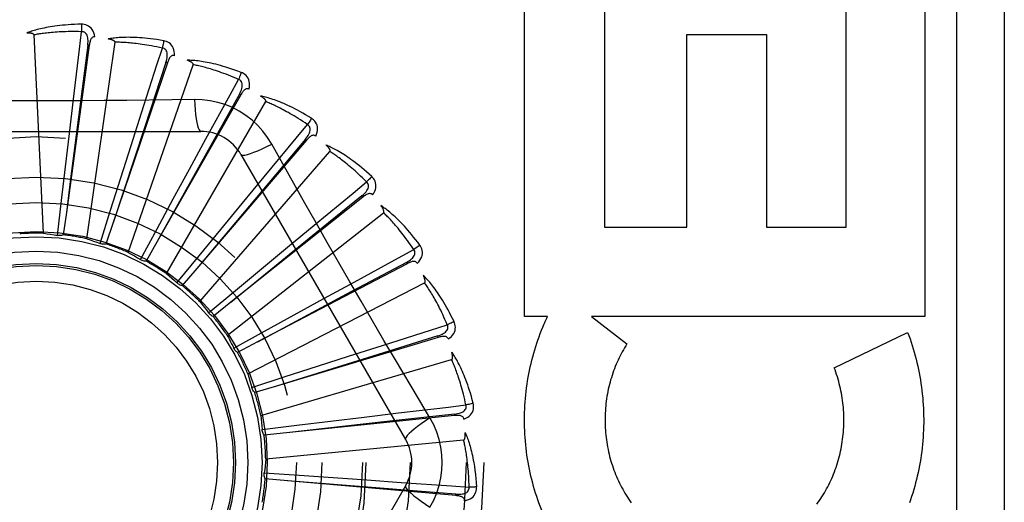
# Model space of a CAD drawing. Header units: inches. Extents: x 0 to 179, y 0 to 116.
# Tile 66 of 234: x 35.602 to 36.221, y 57.35 to 57.654. Entities that reach past the tile are written whole.
import ezdxf

# ---------------------------------------------------------------- set-up
doc = ezdxf.new("R2010")
doc.units = ezdxf.units.IN
doc.header["$LTSCALE"] = 9.842105
doc.header["$MEASUREMENT"] = 0
doc.linetypes.add('HIDDEN', pattern=[0.2, 0.1, -0.1])
doc.layers.add('LEFTHAND_DOOR_ASSEMBLY', color=7, linetype='CONTINUOUS')
doc.layers.add('SUBPANEL', color=7, linetype='CONTINUOUS')

msp = doc.modelspace()

# ---------------------------------------------------------------- linework, layer by layer
at = {"layer": 'LEFTHAND_DOOR_ASSEMBLY', "color": 8, "linetype": 'HIDDEN'}
for p, q in [((36.19071, 57.75035), (36.19071, 57.00035)), ((36.22071, 57.75035), (36.22071, 57.00035)), ((35.91919, 57.46729), (35.91919, 57.67314)), ((35.96934, 57.67314), (35.96934, 57.52336)), ((36.12121, 57.52336), (36.12121, 57.67314)), ((36.17084, 57.67314), (36.17084, 57.46729)), ((35.61678, 57.51953), (35.61083, 57.64435)), ((36.02109, 57.52336), (36.02109, 57.64468)), ((36.02109, 57.64468), (36.07125, 57.64468)), ((36.07125, 57.64468), (36.07125, 57.52336)), ((35.64556, 57.63783), (35.63119, 57.53271)), ((35.64461, 57.63796), (35.63385, 57.55376)), ((35.64398, 57.51605), (35.66177, 57.63975)), ((35.64556, 57.63783), (35.64461, 57.63796)), ((35.69463, 57.62677), (35.66063, 57.52628)), ((35.67004, 57.5075), (35.71091, 57.62559)), ((35.69372, 57.62708), (35.6804, 57.58658)), ((35.69463, 57.62677), (35.69372, 57.62708)), ((35.74073, 57.60663), (35.68832, 57.51439)), ((35.73989, 57.6071), (35.71914, 57.56986)), ((35.74073, 57.60663), (35.73989, 57.6071)), ((35.63303, 57.58237), (35.63559, 57.60397)), ((35.694, 57.49416), (35.75649, 57.60239)), ((35.71166, 57.6037), (35.6975, 57.60349)), ((35.67183, 57.57469), (35.67843, 57.59541)), ((35.50876, 57.58368), (35.71565, 57.58368)), ((35.63056, 57.56131), (35.63303, 57.58237)), ((35.6804, 57.58658), (35.66061, 57.52622)), ((35.70848, 57.5598), (35.71889, 57.5789)), ((35.78217, 57.57813), (35.71325, 57.49747)), ((35.78144, 57.57875), (35.75402, 57.54611)), ((35.78217, 57.57813), (35.78144, 57.57875)), ((35.66542, 57.55448), (35.67183, 57.57469)), ((35.71914, 57.56986), (35.68829, 57.51434)), ((35.71501, 57.47654), (35.79685, 57.57098)), ((35.74091, 57.5691), (35.84435, 57.38993)), ((35.6281, 57.54016), (35.63056, 57.56131)), ((35.69836, 57.54117), (35.70848, 57.5598)), ((35.63385, 57.55376), (35.63118, 57.53266)), ((35.659, 57.53417), (35.66542, 57.55448)), ((35.74165, 57.53825), (35.75548, 57.55503)), ((35.75402, 57.54611), (35.71322, 57.49743)), ((35.62558, 57.51821), (35.6281, 57.54016)), ((35.68821, 57.52245), (35.69836, 57.54117)), ((35.72818, 57.52187), (35.74165, 57.53825)), ((35.81748, 57.5423), (35.73454, 57.47614)), ((35.81688, 57.54305), (35.78377, 57.51618)), ((35.81748, 57.5423), (35.81688, 57.54305)), ((35.63119, 57.53271), (35.62924, 57.51859)), ((35.65237, 57.5131), (35.659, 57.53417)), ((35.7323, 57.45525), (35.83054, 57.5325)), ((35.66063, 57.52628), (35.65604, 57.51278)), ((35.67772, 57.50301), (35.68821, 57.52245)), ((35.71468, 57.5054), (35.72818, 57.52187)), ((35.77014, 57.51081), (35.7869, 57.52467)), ((35.96934, 57.52336), (36.02109, 57.52336)), ((36.07125, 57.52336), (36.12121, 57.52336)), ((35.68832, 57.51439), (35.68125, 57.502)), ((35.78377, 57.51618), (35.7345, 57.4761)), ((35.75382, 57.49727), (35.77014, 57.51081)), ((35.70069, 57.4883), (35.71468, 57.5054)), ((35.84492, 57.50128), (35.80733, 57.48117)), ((35.84537, 57.50043), (35.84492, 57.50128)), ((35.71325, 57.49747), (35.70398, 57.48664)), ((35.73744, 57.48366), (35.75382, 57.49727)), ((35.84537, 57.50043), (35.7514, 57.45117)), ((35.74526, 57.43108), (35.85633, 57.48834)), ((35.79292, 57.47847), (35.812, 57.48891)), ((35.72047, 57.46951), (35.73744, 57.48366)), ((35.73454, 57.47614), (35.72338, 57.46726)), ((35.80733, 57.48117), (35.75135, 57.45114)), ((35.77433, 57.46827), (35.79292, 57.47847)), ((35.75568, 57.458), (35.77433, 57.46827)), ((35.93365, 57.46729), (35.91919, 57.46729)), ((35.96129, 57.46729), (35.98347, 57.45004)), ((36.17084, 57.46729), (35.96129, 57.46729)), ((35.73634, 57.44732), (35.75568, 57.458)), ((35.86482, 57.45405), (35.76324, 57.42345)), ((35.86455, 57.45496), (35.82383, 57.44233)), ((35.86482, 57.45405), (35.86455, 57.45496)), ((36.1138, 57.43499), (36.15993, 57.45721)), ((35.73646, 57.44708), (35.73634, 57.44732)), ((35.7514, 57.45117), (35.73877, 57.44456)), ((35.80917, 57.44241), (35.82988, 57.44905)), ((35.7534, 57.40489), (35.87331, 57.4401)), ((35.82383, 57.44233), (35.76318, 57.42344)), ((35.78899, 57.43591), (35.80917, 57.44241)), ((35.76873, 57.42936), (35.78899, 57.43591)), ((35.74771, 57.42253), (35.76873, 57.42936)), ((35.76324, 57.42345), (35.74958, 57.41936)), ((35.8597, 57.40339), (35.85243, 57.41556)), ((35.87515, 57.40482), (35.76961, 57.394)), ((35.79725, 57.40136), (35.8183, 57.40392)), ((35.8183, 57.40392), (35.8399, 57.40652)), ((35.87505, 57.40577), (35.83268, 57.40107)), ((35.87515, 57.40482), (35.87505, 57.40577)), ((35.7542, 57.39603), (35.77612, 57.39876)), ((35.83268, 57.40107), (35.76956, 57.39399)), ((35.77612, 57.39876), (35.79725, 57.40136)), ((35.76961, 57.394), (35.75543, 57.39257)), ((35.75644, 57.37764), (35.88084, 57.38952)), ((35.75554, 57.36879), (35.77759, 57.36731)), ((35.7703, 57.36387), (35.7561, 57.36515)), ((35.77759, 57.36731), (35.79883, 57.36587)), ((35.79883, 57.36587), (35.81998, 57.3644)), ((35.84435, 57.36076), (35.74091, 57.1816)), ((35.87598, 57.35452), (35.7703, 57.36387)), ((35.81998, 57.3644), (35.84168, 57.36287)), ((35.87598, 57.35452), (35.87606, 57.35548))]:
    msp.add_line(p, q, dxfattribs=at)
for points in [[(35.64065, 57.65106), (35.63842, 57.65102), (35.63629, 57.65094), (35.63425, 57.65084), (35.63231, 57.65072), (35.63046, 57.65058), (35.62869, 57.65042), (35.627, 57.65024), (35.62539, 57.65005), (35.62385, 57.64985), (35.62238, 57.64964), (35.62098, 57.64941), (35.61964, 57.64918), (35.61836, 57.64894), (35.61713, 57.6487), (35.61597, 57.64846), (35.61485, 57.64821), (35.61379, 57.64795), (35.61278, 57.64769), (35.61181, 57.64743), (35.6109, 57.64717), (35.61002, 57.6469), (35.60919, 57.64663), (35.6084, 57.64636), (35.60764, 57.64609), (35.60692, 57.64582), (35.60624, 57.64555)], [(35.64065, 57.65106), (35.64069, 57.65044), (35.64071, 57.64973), (35.64073, 57.64895), (35.64073, 57.64813), (35.64073, 57.64726), (35.64071, 57.64639)], [(35.64904, 57.6431), (35.6488, 57.64443), (35.64845, 57.64565), (35.64799, 57.64675), (35.64743, 57.64772), (35.64677, 57.64857), (35.64601, 57.64929), (35.64516, 57.64989), (35.64426, 57.65035), (35.64333, 57.65069), (35.6424, 57.65091), (35.64151, 57.65104), (35.64065, 57.65106)], [(35.61083, 57.64435), (35.61079, 57.64452), (35.61072, 57.64467), (35.6106, 57.6448), (35.61045, 57.64491), (35.61027, 57.64501), (35.61009, 57.6451), (35.60988, 57.64517), (35.60967, 57.64524), (35.60944, 57.6453), (35.6092, 57.64535), (35.60896, 57.6454), (35.6087, 57.64544), (35.60843, 57.64547), (35.60816, 57.6455), (35.60787, 57.64552), (35.60757, 57.64554), (35.60726, 57.64555), (35.60694, 57.64556), (35.60663, 57.64556), (35.60634, 57.64556)], [(35.64071, 57.64639), (35.63886, 57.64643), (35.63708, 57.64645), (35.63538, 57.64646), (35.63375, 57.64645), (35.63219, 57.64642), (35.63069, 57.64639), (35.62926, 57.64634), (35.62788, 57.64628), (35.62657, 57.64621), (35.6253, 57.64613), (35.62409, 57.64605), (35.62293, 57.64596), (35.62181, 57.64586), (35.62074, 57.64576), (35.61971, 57.64566), (35.61873, 57.64555), (35.61778, 57.64544), (35.61688, 57.64533), (35.61601, 57.64521), (35.61517, 57.64509), (35.61437, 57.64497), (35.6136, 57.64485), (35.61287, 57.64473), (35.61216, 57.6446), (35.61148, 57.64448), (35.61083, 57.64435)], [(35.63559, 57.60397), (35.63938, 57.63542), (35.64071, 57.64639)], [(35.64461, 57.63796), (35.64472, 57.63899), (35.64478, 57.63997), (35.64478, 57.64091), (35.64472, 57.64179), (35.64459, 57.64262), (35.64441, 57.64339), (35.64415, 57.6441), (35.64383, 57.64473), (35.64344, 57.64526), (35.64297, 57.6457), (35.64245, 57.64603), (35.64188, 57.64626), (35.64129, 57.64638), (35.6407, 57.64639)], [(35.64904, 57.6431), (35.64858, 57.64311), (35.64815, 57.64305), (35.64776, 57.64289), (35.64741, 57.64266), (35.6471, 57.64237), (35.64682, 57.64203), (35.64658, 57.64162), (35.64637, 57.64118), (35.64619, 57.64069), (35.64603, 57.64017), (35.64589, 57.63962), (35.64576, 57.63904), (35.64565, 57.63845), (35.64556, 57.63783)], [(35.69232, 57.6407), (35.69012, 57.64107), (35.68801, 57.6414), (35.68599, 57.64169), (35.68406, 57.64194), (35.68222, 57.64215), (35.68045, 57.64233), (35.67876, 57.64248), (35.67714, 57.64259), (35.67559, 57.64269), (35.6741, 57.64275), (35.67268, 57.6428), (35.67133, 57.64283), (35.67002, 57.64284), (35.66878, 57.64283), (35.66759, 57.64281), (35.66644, 57.64278), (35.66535, 57.64273), (35.66431, 57.64266), (35.66331, 57.64259), (35.66236, 57.6425), (35.66145, 57.6424), (35.66058, 57.6423), (35.65976, 57.64218), (35.65896, 57.64206), (35.65821, 57.64193), (35.65748, 57.6418)], [(35.66177, 57.63975), (35.66176, 57.63992), (35.66171, 57.64009), (35.66162, 57.64024), (35.66149, 57.64038), (35.66134, 57.64051), (35.66117, 57.64063), (35.66099, 57.64074), (35.66079, 57.64084), (35.66058, 57.64094), (35.66036, 57.64104), (35.66012, 57.64113), (35.65988, 57.64122), (35.65962, 57.6413), (35.65935, 57.64138), (35.65908, 57.64146), (35.65879, 57.64153), (35.65849, 57.6416), (35.65817, 57.64167), (35.65784, 57.64174), (35.6575, 57.6418)], [(35.69149, 57.6361), (35.68968, 57.63649), (35.68794, 57.63685), (35.68627, 57.63717), (35.68467, 57.63747), (35.68313, 57.63774), (35.68166, 57.63799), (35.68024, 57.63821), (35.67888, 57.63842), (35.67757, 57.6386), (35.67631, 57.63876), (35.6751, 57.63891), (35.67395, 57.63904), (35.67283, 57.63916), (35.67176, 57.63926), (35.67074, 57.63935), (35.66975, 57.63943), (35.6688, 57.6395), (35.66789, 57.63956), (35.66701, 57.63961), (35.66617, 57.63966), (35.66536, 57.63969), (35.66458, 57.63972), (35.66384, 57.63973), (35.66312, 57.63975), (35.66243, 57.63975), (35.66177, 57.63975)], [(35.69232, 57.6407), (35.69223, 57.64008), (35.69213, 57.63938), (35.692, 57.63863), (35.69185, 57.63781), (35.69167, 57.63696), (35.69149, 57.6361)], [(35.69904, 57.63129), (35.69906, 57.63264), (35.69895, 57.6339), (35.69871, 57.63507), (35.69834, 57.63613), (35.69785, 57.63709), (35.69724, 57.63795), (35.69652, 57.63869), (35.69573, 57.63932), (35.69487, 57.63982), (35.694, 57.64022), (35.69315, 57.64051), (35.69232, 57.6407)], [(35.67843, 57.59541), (35.68811, 57.62558), (35.69149, 57.6361)], [(35.69372, 57.62708), (35.69403, 57.62807), (35.69427, 57.62903), (35.69444, 57.62994), (35.69455, 57.63082), (35.69459, 57.63166), (35.69455, 57.63245), (35.69444, 57.63319), (35.69424, 57.63387), (35.69396, 57.63447), (35.69358, 57.63499), (35.69313, 57.63542), (35.69261, 57.63574), (35.69206, 57.63597), (35.69149, 57.6361)], [(35.69905, 57.63129), (35.6986, 57.63139), (35.69817, 57.63141), (35.69775, 57.63133), (35.69736, 57.63117), (35.697, 57.63095), (35.69667, 57.63066), (35.69635, 57.63031), (35.69606, 57.62991), (35.69579, 57.62946), (35.69553, 57.62898), (35.69529, 57.62847), (35.69506, 57.62793), (35.69484, 57.62736), (35.69463, 57.62677)], [(35.74109, 57.62074), (35.739, 57.62153), (35.73699, 57.62225), (35.73507, 57.62291), (35.73322, 57.62352), (35.73145, 57.62408), (35.72974, 57.62459), (35.72811, 57.62505), (35.72654, 57.62548), (35.72504, 57.62586), (35.72359, 57.62621), (35.72221, 57.62652), (35.72088, 57.6268), (35.7196, 57.62706), (35.71838, 57.62729), (35.7172, 57.6275), (35.71608, 57.62768), (35.71499, 57.62784), (35.71396, 57.62797), (35.71297, 57.62809), (35.71201, 57.62818), (35.7111, 57.62826), (35.71023, 57.62832), (35.7094, 57.62836), (35.7086, 57.62839), (35.70783, 57.62841), (35.70709, 57.62841)], [(35.71091, 57.62559), (35.71094, 57.62576), (35.71092, 57.62593), (35.71086, 57.6261), (35.71076, 57.62626), (35.71064, 57.62641), (35.71049, 57.62656), (35.71033, 57.62671), (35.71016, 57.62685), (35.70997, 57.62699), (35.70977, 57.62713), (35.70956, 57.62726), (35.70933, 57.62739), (35.7091, 57.62752), (35.70885, 57.62765), (35.70859, 57.62778), (35.70832, 57.62791), (35.70804, 57.62804), (35.70774, 57.62816), (35.70746, 57.62827), (35.70718, 57.62838)], [(35.7394, 57.61638), (35.7377, 57.61711), (35.73606, 57.61779), (35.73449, 57.61843), (35.73297, 57.61902), (35.73151, 57.61958), (35.73011, 57.6201), (35.72876, 57.62059), (35.72746, 57.62104), (35.72621, 57.62147), (35.725, 57.62187), (35.72385, 57.62224), (35.72273, 57.62259), (35.72166, 57.62292), (35.72063, 57.62322), (35.71964, 57.6235), (35.71869, 57.62377), (35.71777, 57.62402), (35.71688, 57.62425), (35.71603, 57.62447), (35.71521, 57.62467), (35.71443, 57.62485), (35.71367, 57.62503), (35.71294, 57.62519), (35.71224, 57.62533), (35.71156, 57.62547), (35.71091, 57.62559)], [(35.74109, 57.62074), (35.74089, 57.62015), (35.74065, 57.61949), (35.74038, 57.61877), (35.74008, 57.618), (35.73975, 57.6172), (35.7394, 57.61638)], [(35.74591, 57.61023), (35.74619, 57.61156), (35.74632, 57.61281), (35.7463, 57.61401), (35.74614, 57.61512), (35.74584, 57.61616), (35.7454, 57.61711), (35.74484, 57.61797), (35.74417, 57.61874), (35.74343, 57.6194), (35.74265, 57.61995), (35.74187, 57.6204), (35.74109, 57.62074)], [(35.71889, 57.5789), (35.73409, 57.60669), (35.7394, 57.61638)], [(35.73989, 57.6071), (35.74038, 57.60802), (35.74079, 57.60891), (35.74114, 57.60978), (35.74141, 57.61062), (35.74161, 57.61143), (35.74172, 57.61222), (35.74175, 57.61297), (35.74169, 57.61368), (35.74152, 57.61432), (35.74125, 57.6149), (35.74088, 57.6154), (35.74044, 57.61582), (35.73994, 57.61615), (35.7394, 57.61638)], [(35.74592, 57.61023), (35.74549, 57.61041), (35.74507, 57.61051), (35.74465, 57.61051), (35.74424, 57.61043), (35.74384, 57.61028), (35.74346, 57.61006), (35.74309, 57.60977), (35.74272, 57.60944), (35.74237, 57.60905), (35.74203, 57.60863), (35.74169, 57.60817), (35.74137, 57.60768), (35.74104, 57.60717), (35.74073, 57.60663)], [(35.6975, 57.60349), (35.66916, 57.60319), (35.65495, 57.60306), (35.64072, 57.60296), (35.62649, 57.6029), (35.61226, 57.60288), (35.59802, 57.60289), (35.58378, 57.60296), (35.56955, 57.60305), (35.55534, 57.60318)], [(35.71166, 57.6037), (35.71186, 57.60032), (35.71211, 57.59713), (35.71242, 57.59425), (35.71277, 57.59165), (35.71317, 57.58934), (35.71361, 57.58738), (35.71408, 57.5858), (35.71459, 57.58463), (35.71511, 57.58392), (35.71565, 57.58368)], [(35.76024, 57.57566), (35.75764, 57.57986), (35.7547, 57.58378), (35.75143, 57.58742), (35.74785, 57.59074), (35.74398, 57.59374), (35.73985, 57.59638), (35.7355, 57.59864), (35.73097, 57.60049), (35.72629, 57.60194), (35.7215, 57.60296), (35.71662, 57.60355), (35.71166, 57.6037)], [(35.7852, 57.59192), (35.7833, 57.59308), (35.78146, 57.59417), (35.7797, 57.59519), (35.778, 57.59614), (35.77636, 57.59702), (35.77479, 57.59784), (35.77327, 57.59861), (35.77181, 57.59932), (35.77041, 57.59998), (35.76906, 57.60059), (35.76775, 57.60116), (35.7665, 57.60169), (35.7653, 57.60219), (35.76414, 57.60264), (35.76302, 57.60307), (35.76195, 57.60346), (35.76092, 57.60382), (35.75993, 57.60415), (35.75898, 57.60445), (35.75806, 57.60472), (35.75718, 57.60497), (35.75633, 57.60519), (35.75552, 57.6054), (35.75474, 57.60558), (35.75399, 57.60574), (35.75327, 57.60588)], [(35.75649, 57.60239), (35.75654, 57.60255), (35.75656, 57.60272), (35.75653, 57.6029), (35.75646, 57.60307), (35.75637, 57.60325), (35.75626, 57.60342), (35.75613, 57.6036), (35.75599, 57.60377), (35.75583, 57.60394), (35.75566, 57.60411), (35.75547, 57.60428), (35.75528, 57.60446), (35.75507, 57.60463), (35.75485, 57.6048), (35.75462, 57.60498), (35.75438, 57.60515), (35.75413, 57.60533), (35.75386, 57.60551), (35.75358, 57.6057), (35.75328, 57.60588)], [(35.78272, 57.58795), (35.78119, 57.58899), (35.77971, 57.58997), (35.77828, 57.59089), (35.7769, 57.59176), (35.77557, 57.59259), (35.7743, 57.59337), (35.77306, 57.5941), (35.77187, 57.59479), (35.77073, 57.59545), (35.76962, 57.59607), (35.76855, 57.59665), (35.76753, 57.5972), (35.76654, 57.59773), (35.76558, 57.59822), (35.76466, 57.59869), (35.76378, 57.59913), (35.76292, 57.59955), (35.7621, 57.59994), (35.7613, 57.60032), (35.76054, 57.60067), (35.7598, 57.601), (35.75909, 57.60131), (35.7584, 57.60161), (35.75774, 57.60188), (35.7571, 57.60215), (35.75649, 57.60239)], [(35.75548, 57.55503), (35.77567, 57.57945), (35.78272, 57.58795)], [(35.78144, 57.57875), (35.78209, 57.57956), (35.78267, 57.58036), (35.78318, 57.58114), (35.7836, 57.58191), (35.78395, 57.58268), (35.78421, 57.58343), (35.78438, 57.58416), (35.78445, 57.58487), (35.78441, 57.58553), (35.78425, 57.58615), (35.78399, 57.58671), (35.78363, 57.58721), (35.78321, 57.58762), (35.78272, 57.58796)], [(35.7852, 57.59192), (35.78489, 57.59138), (35.78453, 57.59077), (35.78413, 57.59011), (35.78369, 57.58941), (35.78321, 57.58869), (35.78272, 57.58795)], [(35.78795, 57.58068), (35.78847, 57.58193), (35.78883, 57.58314), (35.78904, 57.58432), (35.7891, 57.58544), (35.789, 57.58652), (35.78875, 57.58753), (35.78836, 57.58849), (35.78785, 57.58937), (35.78725, 57.59015), (35.78659, 57.59085), (35.78591, 57.59143), (35.7852, 57.59192)], [(35.78795, 57.58068), (35.78757, 57.58094), (35.78718, 57.58112), (35.78676, 57.5812), (35.78634, 57.5812), (35.78592, 57.58112), (35.78551, 57.58098), (35.78509, 57.58077), (35.78467, 57.58051), (35.78425, 57.5802), (35.78383, 57.57984), (35.78342, 57.57946), (35.783, 57.57904), (35.78259, 57.5786), (35.78217, 57.57813)], [(35.74091, 57.5691), (35.74137, 57.56876), (35.74221, 57.56865), (35.7434, 57.56878), (35.74493, 57.56912), (35.7468, 57.56969), (35.74899, 57.57049), (35.75146, 57.57149), (35.75419, 57.5727), (35.75714, 57.5741), (35.76024, 57.57566)], [(35.78108, 57.53851), (35.76717, 57.56324), (35.76024, 57.57566)], [(35.82306, 57.55526), (35.82141, 57.55677), (35.81982, 57.55819), (35.81828, 57.55952), (35.81679, 57.56077), (35.81535, 57.56195), (35.81396, 57.56305), (35.81261, 57.56409), (35.81132, 57.56507), (35.81006, 57.56598), (35.80885, 57.56684), (35.80768, 57.56764), (35.80655, 57.5684), (35.80546, 57.56911), (35.80441, 57.56978), (35.8034, 57.57041), (35.80242, 57.571), (35.80147, 57.57155), (35.80056, 57.57206), (35.79968, 57.57253), (35.79883, 57.57298), (35.79802, 57.57338), (35.79723, 57.57376), (35.79647, 57.57412), (35.79574, 57.57444), (35.79503, 57.57474), (35.79435, 57.57502)], [(35.79685, 57.57098), (35.79694, 57.57113), (35.79698, 57.57129), (35.79699, 57.57147), (35.79695, 57.57166), (35.7969, 57.57185), (35.79682, 57.57204), (35.79673, 57.57223), (35.79662, 57.57243), (35.79649, 57.57263), (35.79636, 57.57283), (35.79621, 57.57303), (35.79605, 57.57324), (35.79588, 57.57345), (35.7957, 57.57366), (35.79551, 57.57387), (35.79531, 57.57409), (35.79509, 57.57432), (35.79486, 57.57454), (35.79462, 57.57478), (35.79436, 57.57502)], [(35.81988, 57.55184), (35.81857, 57.55315), (35.8173, 57.55439), (35.81607, 57.55557), (35.81488, 57.55668), (35.81374, 57.55774), (35.81263, 57.55875), (35.81155, 57.5597), (35.81052, 57.56061), (35.80952, 57.56147), (35.80855, 57.56229), (35.80761, 57.56306), (35.80671, 57.5638), (35.80583, 57.5645), (35.80499, 57.56517), (35.80418, 57.5658), (35.80339, 57.5664), (35.80263, 57.56697), (35.80189, 57.56752), (35.80118, 57.56803), (35.8005, 57.56852), (35.79984, 57.56899), (35.7992, 57.56943), (35.79858, 57.56985), (35.79798, 57.57025), (35.79741, 57.57063), (35.79685, 57.57098)], [(35.7869, 57.52467), (35.81135, 57.54482), (35.81988, 57.55184)], [(35.81688, 57.54305), (35.81767, 57.54372), (35.81839, 57.54439), (35.81903, 57.54507), (35.8196, 57.54574), (35.82008, 57.54643), (35.82048, 57.54712), (35.82079, 57.5478), (35.82099, 57.54848), (35.82107, 57.54914), (35.82104, 57.54978), (35.82088, 57.55038), (35.82063, 57.55094), (35.82029, 57.55143), (35.81987, 57.55184)], [(35.82306, 57.55526), (35.82266, 57.55479), (35.82219, 57.55426), (35.82167, 57.55369), (35.8211, 57.55309), (35.8205, 57.55247), (35.81988, 57.55184)], [(35.82363, 57.54371), (35.82438, 57.54484), (35.82497, 57.54596), (35.82539, 57.54707), (35.82566, 57.54817), (35.82577, 57.54924), (35.82572, 57.55029), (35.82551, 57.5513), (35.82518, 57.55226), (35.82474, 57.55314), (35.82422, 57.55395), (35.82366, 57.55465), (35.82306, 57.55526)], [(35.82363, 57.54371), (35.82331, 57.54404), (35.82296, 57.54428), (35.82257, 57.54444), (35.82215, 57.54452), (35.82173, 57.54453), (35.82129, 57.54446), (35.82084, 57.54434), (35.82038, 57.54416), (35.81991, 57.54393), (35.81943, 57.54367), (35.81895, 57.54337), (35.81846, 57.54304), (35.81797, 57.54268), (35.81748, 57.5423)], [(35.85243, 57.41556), (35.838, 57.43994), (35.83078, 57.45218), (35.82359, 57.46446), (35.81641, 57.47675), (35.80928, 57.48907), (35.80217, 57.50141), (35.79511, 57.51377), (35.78807, 57.52614), (35.78108, 57.53851)], [(35.8533, 57.51211), (35.85197, 57.5139), (35.85067, 57.51559), (35.84941, 57.51719), (35.84818, 57.5187), (35.84699, 57.52013), (35.84584, 57.52148), (35.84471, 57.52275), (35.84362, 57.52396), (35.84256, 57.52509), (35.84154, 57.52616), (35.84054, 57.52718), (35.83957, 57.52813), (35.83864, 57.52904), (35.83773, 57.52989), (35.83686, 57.5307), (35.83601, 57.53147), (35.83518, 57.53218), (35.83439, 57.53286), (35.83361, 57.53349), (35.83286, 57.53408), (35.83214, 57.53464), (35.83144, 57.53516), (35.83076, 57.53565), (35.8301, 57.53611), (35.82946, 57.53654), (35.82885, 57.53694)], [(35.83054, 57.5325), (35.83065, 57.53263), (35.83073, 57.53278), (35.83076, 57.53296), (35.83077, 57.53315), (35.83075, 57.53334), (35.83071, 57.53355), (35.83065, 57.53375), (35.83058, 57.53397), (35.8305, 57.53419), (35.8304, 57.53441), (35.8303, 57.53464), (35.83018, 57.53487), (35.83005, 57.53511), (35.82991, 57.53535), (35.82977, 57.5356), (35.82961, 57.53585), (35.82944, 57.53611), (35.82926, 57.53638), (35.82908, 57.53662), (35.82891, 57.53686)], [(35.84953, 57.50935), (35.84849, 57.51088), (35.84747, 57.51234), (35.84649, 57.51373), (35.84554, 57.51505), (35.84461, 57.51631), (35.84371, 57.51751), (35.84284, 57.51865), (35.84199, 57.51973), (35.84117, 57.52077), (35.84038, 57.52175), (35.83961, 57.52269), (35.83886, 57.52359), (35.83813, 57.52444), (35.83743, 57.52525), (35.83675, 57.52603), (35.83609, 57.52677), (35.83545, 57.52747), (35.83483, 57.52815), (35.83424, 57.52879), (35.83366, 57.5294), (35.83309, 57.52998), (35.83255, 57.53054), (35.83202, 57.53106), (35.83151, 57.53157), (35.83102, 57.53205), (35.83054, 57.5325)], [(35.61678, 57.51953), (35.61899, 57.51925), (35.62119, 57.51893), (35.62339, 57.51859), (35.62558, 57.51821)], [(35.62924, 57.51859), (35.62865, 57.51838), (35.62805, 57.51823), (35.62743, 57.51814), (35.6268, 57.51811), (35.62619, 57.51813), (35.62558, 57.51821)], [(35.64398, 57.51605), (35.6461, 57.51536), (35.64821, 57.51464), (35.6503, 57.51388), (35.65237, 57.5131)], [(35.65604, 57.51278), (35.65542, 57.51269), (35.65481, 57.51265), (35.65418, 57.51268), (35.65356, 57.51276), (35.65296, 57.5129), (35.65237, 57.5131)], [(35.67004, 57.5075), (35.67199, 57.50642), (35.67392, 57.50531), (35.67583, 57.50417), (35.67772, 57.50301)], [(35.812, 57.48891), (35.83982, 57.50407), (35.84953, 57.50935)], [(35.84492, 57.50128), (35.84582, 57.50179), (35.84666, 57.50231), (35.84742, 57.50286), (35.8481, 57.50342), (35.8487, 57.504), (35.84922, 57.5046), (35.84966, 57.50521), (35.84998, 57.50584), (35.85019, 57.50647), (35.85028, 57.5071), (35.85024, 57.50773), (35.85009, 57.50832), (35.84985, 57.50886), (35.84952, 57.50935)], [(35.8533, 57.51211), (35.85281, 57.51172), (35.85225, 57.51129), (35.85164, 57.51083), (35.85097, 57.51035), (35.85025, 57.50985), (35.84952, 57.50935)], [(35.85167, 57.50065), (35.85262, 57.50162), (35.85341, 57.50261), (35.85404, 57.50362), (35.85451, 57.50465), (35.85482, 57.50568), (35.85496, 57.50672), (35.85495, 57.50775), (35.85481, 57.50875), (35.85454, 57.50971), (35.85419, 57.5106), (35.85377, 57.5114), (35.8533, 57.51211)], [(35.68125, 57.502), (35.68063, 57.50203), (35.68002, 57.50211), (35.67941, 57.50225), (35.67882, 57.50245), (35.67825, 57.5027), (35.67772, 57.50301)], [(35.85167, 57.50065), (35.85142, 57.50104), (35.85112, 57.50135), (35.85077, 57.50158), (35.85037, 57.50173), (35.84996, 57.50182), (35.84952, 57.50184), (35.84905, 57.5018), (35.84856, 57.50171), (35.84806, 57.50158), (35.84754, 57.50141), (35.84701, 57.5012), (35.84647, 57.50097), (35.84592, 57.50071), (35.84537, 57.50043)], [(35.694, 57.49416), (35.69571, 57.49273), (35.6974, 57.49128), (35.69906, 57.4898), (35.70069, 57.4883)], [(35.87482, 57.46401), (35.87385, 57.46602), (35.8729, 57.46793), (35.87197, 57.46974), (35.87105, 57.47145), (35.87015, 57.47308), (35.86927, 57.47462), (35.86841, 57.47609), (35.86756, 57.47747), (35.86674, 57.47879), (35.86593, 57.48004), (35.86515, 57.48122), (35.86438, 57.48234), (35.86363, 57.48341), (35.86291, 57.48442), (35.8622, 57.48538), (35.86151, 57.48629), (35.86084, 57.48715), (35.86018, 57.48796), (35.85954, 57.48873), (35.85892, 57.48946), (35.85831, 57.49014), (35.85772, 57.49079), (35.85715, 57.49139), (35.85659, 57.49197), (35.85604, 57.49251), (35.85551, 57.49302)], [(35.85633, 57.48834), (35.85647, 57.48845), (35.85657, 57.48858), (35.85664, 57.48875), (35.85668, 57.48893), (35.8567, 57.48913), (35.8567, 57.48934), (35.85668, 57.48955), (35.85666, 57.48977), (35.85661, 57.49), (35.85656, 57.49024), (35.8565, 57.49049), (35.85643, 57.49074), (35.85635, 57.49099), (35.85626, 57.49126), (35.85616, 57.49153), (35.85606, 57.4918), (35.85594, 57.49209), (35.85581, 57.49239), (35.85567, 57.4927), (35.85552, 57.49301)], [(35.8706, 57.46202), (35.86987, 57.46372), (35.86915, 57.46534), (35.86845, 57.46689), (35.86776, 57.46837), (35.86709, 57.46978), (35.86643, 57.47112), (35.86579, 57.47241), (35.86517, 57.47364), (35.86456, 57.47481), (35.86396, 57.47592), (35.86338, 57.47699), (35.86282, 57.47801), (35.86226, 57.47899), (35.86173, 57.47992), (35.86121, 57.48081), (35.8607, 57.48166), (35.86021, 57.48247), (35.85973, 57.48325), (35.85926, 57.48399), (35.85881, 57.4847), (35.85837, 57.48538), (35.85794, 57.48603), (35.85752, 57.48665), (35.85711, 57.48724), (35.85672, 57.48781), (35.85633, 57.48834)], [(35.70398, 57.48664), (35.70337, 57.48679), (35.70279, 57.48698), (35.70221, 57.48724), (35.70167, 57.48755), (35.70116, 57.4879), (35.70069, 57.4883)], [(35.71501, 57.47654), (35.71642, 57.47481), (35.7178, 57.47306), (35.71915, 57.4713), (35.72047, 57.46951)], [(35.72338, 57.46726), (35.72281, 57.46752), (35.72228, 57.46782), (35.72176, 57.46819), (35.72129, 57.46859), (35.72086, 57.46903), (35.72047, 57.46951)], [(35.87482, 57.46401), (35.87427, 57.46372), (35.87364, 57.4634), (35.87295, 57.46307), (35.8722, 57.46272), (35.87141, 57.46237), (35.8706, 57.46202)], [(35.87106, 57.45307), (35.87218, 57.45384), (35.87314, 57.45466), (35.87395, 57.45554), (35.8746, 57.45645), (35.8751, 57.45741), (35.87544, 57.4584), (35.87563, 57.45942), (35.87567, 57.46043), (35.87559, 57.46142), (35.87541, 57.46236), (35.87516, 57.46322), (35.87482, 57.46401)], [(35.9315, 57.46254), (35.93184, 57.46334), (35.9322, 57.46414), (35.93255, 57.46493), (35.93292, 57.46572), (35.93328, 57.46651), (35.93365, 57.46729)], [(35.82988, 57.44905), (35.86007, 57.45867), (35.8706, 57.46202)], [(35.86455, 57.45497), (35.86553, 57.45529), (35.86645, 57.45565), (35.8673, 57.45604), (35.86807, 57.45646), (35.86878, 57.45691), (35.8694, 57.45741), (35.86994, 57.45793), (35.87038, 57.45848), (35.8707, 57.45907), (35.87091, 57.45967), (35.87099, 57.46029), (35.87096, 57.4609), (35.87083, 57.46148), (35.8706, 57.46202)], [(35.92546, 57.35821), (35.92485, 57.36032), (35.92426, 57.36245), (35.92371, 57.3646), (35.92318, 57.36675), (35.92269, 57.36892), (35.92223, 57.3711), (35.9218, 57.37329), (35.9214, 57.37548), (35.92103, 57.37769), (35.92069, 57.3799), (35.92039, 57.38211), (35.92011, 57.38433), (35.91987, 57.38656), (35.91967, 57.38879), (35.91949, 57.39102), (35.91935, 57.39326), (35.91923, 57.3955), (35.91915, 57.39774), (35.91911, 57.39998), (35.91909, 57.40222), (35.91911, 57.40447), (35.91916, 57.40671), (35.91925, 57.40895), (35.91936, 57.41119), (35.91951, 57.41343), (35.91969, 57.41566), (35.9199, 57.41789), (35.92015, 57.42011), (35.92042, 57.42233), (35.92073, 57.42454), (35.92107, 57.42674), (35.92144, 57.42894), (35.92185, 57.43112), (35.92228, 57.4333), (35.92274, 57.43547), (35.92324, 57.43763), (35.92377, 57.43977), (35.92432, 57.44191), (35.92491, 57.44404), (35.92553, 57.44615), (35.92617, 57.44826), (35.92685, 57.45034), (35.92755, 57.45242), (35.92829, 57.45448), (35.92905, 57.45652), (35.92984, 57.45855), (35.93065, 57.46055), (35.9315, 57.46254)], [(35.7323, 57.45525), (35.73301, 57.45395), (35.7337, 57.45264), (35.73438, 57.45132), (35.73505, 57.44999), (35.7357, 57.44866), (35.73634, 57.44732)], [(35.87106, 57.45307), (35.87088, 57.45349), (35.87065, 57.45385), (35.87034, 57.45415), (35.86999, 57.45438), (35.8696, 57.45454), (35.86917, 57.45464), (35.8687, 57.45469), (35.86821, 57.4547), (35.86769, 57.45466), (35.86714, 57.45459), (35.86659, 57.45449), (35.86601, 57.45437), (35.86543, 57.45422), (35.86482, 57.45405)], [(36.15993, 57.45721), (36.1607, 57.45517), (36.16143, 57.45311), (36.16214, 57.45103), (36.16282, 57.44893), (36.16348, 57.44682), (36.1641, 57.44469), (36.16469, 57.44255), (36.16526, 57.4404), (36.16579, 57.43824), (36.16629, 57.43606), (36.16676, 57.43387), (36.16721, 57.43168), (36.16761, 57.42948), (36.16799, 57.42727), (36.16834, 57.42505), (36.16865, 57.42283), (36.16893, 57.42059), (36.16918, 57.41836), (36.1694, 57.41611), (36.16959, 57.41386), (36.16974, 57.41161), (36.16986, 57.40936), (36.16995, 57.4071), (36.17001, 57.40484), (36.17003, 57.40258), (36.17002, 57.40032), (36.16998, 57.39806), (36.16991, 57.3958), (36.1698, 57.39354), (36.16966, 57.39128), (36.16949, 57.38903), (36.16929, 57.38678), (36.16905, 57.38454), (36.16878, 57.3823), (36.16848, 57.38007), (36.16815, 57.37785), (36.16779, 57.37563), (36.16739, 57.37342), (36.16696, 57.37122), (36.16651, 57.36904), (36.16602, 57.36686), (36.1655, 57.36469), (36.16495, 57.36254), (36.16437, 57.3604), (36.16376, 57.35827), (36.16313, 57.35615), (36.16246, 57.35405), (36.16176, 57.35197), (36.16104, 57.3499)], [(35.73877, 57.44456), (35.7383, 57.44489), (35.73786, 57.44526), (35.73745, 57.44567), (35.73708, 57.44611), (35.73675, 57.44658), (35.73646, 57.44708)], [(35.98347, 57.45004), (35.98272, 57.44883), (35.98198, 57.44759), (35.98126, 57.44634), (35.98055, 57.44507), (35.97987, 57.44379), (35.9792, 57.44249), (35.97856, 57.44117), (35.97793, 57.43983), (35.97732, 57.43849), (35.97674, 57.43712), (35.97618, 57.43575), (35.97564, 57.43437), (35.97512, 57.43297), (35.97463, 57.43156), (35.97416, 57.43015), (35.97371, 57.42872), (35.97328, 57.42729), (35.97288, 57.42584), (35.9725, 57.42439), (35.97215, 57.42292), (35.97181, 57.42145), (35.97151, 57.41997), (35.97122, 57.41848), (35.97097, 57.41699), (35.97073, 57.41549), (35.97052, 57.41398), (35.97034, 57.41247), (35.97018, 57.41096), (35.97004, 57.40944), (35.96994, 57.40792), (35.96985, 57.40639), (35.96979, 57.40487), (35.96976, 57.40334), (35.96975, 57.40181), (35.96977, 57.40028), (35.96981, 57.39875), (35.96988, 57.39722), (35.96998, 57.3957), (35.97009, 57.39417), (35.97024, 57.39265), (35.97041, 57.39113), (35.9706, 57.38962), (35.97082, 57.38811), (35.97106, 57.38661), (35.97133, 57.38511), (35.97163, 57.38363), (35.97194, 57.38214), (35.97228, 57.38067), (35.97265, 57.3792), (35.97304, 57.37774), (35.97345, 57.37629), (35.97389, 57.37485), (35.97435, 57.37342), (35.97483, 57.372), (35.97533, 57.37059), (35.97586, 57.3692), (35.97641, 57.36782), (35.97698, 57.36645), (35.97757, 57.3651), (35.97818, 57.36376), (35.97881, 57.36243), (35.97947, 57.36112), (35.98014, 57.35982), (35.98083, 57.35854), (35.98154, 57.35728), (35.98227, 57.35604), (35.98301, 57.35481), (35.98378, 57.3536), (35.98456, 57.35241), (35.98535, 57.35124), (35.98617, 57.35008)], [(35.87331, 57.4401), (35.87346, 57.44018), (35.87359, 57.44029), (35.87368, 57.44044), (35.87376, 57.44061), (35.87382, 57.4408), (35.87385, 57.441), (35.87388, 57.44122), (35.87389, 57.44144), (35.8739, 57.44168), (35.87389, 57.44192), (35.87388, 57.44217), (35.87385, 57.44243), (35.87382, 57.4427), (35.87379, 57.44297), (35.87374, 57.44326), (35.87369, 57.44355), (35.87363, 57.44386), (35.87356, 57.44417), (35.87349, 57.44447), (35.87341, 57.44475)], [(35.88233, 57.41155), (35.88193, 57.41336), (35.88154, 57.41509), (35.88114, 57.41674), (35.88075, 57.41832), (35.88035, 57.41983), (35.87997, 57.42128), (35.87958, 57.42266), (35.8792, 57.42399), (35.87882, 57.42525), (35.87845, 57.42646), (35.87808, 57.42762), (35.87772, 57.42873), (35.87736, 57.42979), (35.87701, 57.43081), (35.87667, 57.43178), (35.87633, 57.43271), (35.876, 57.4336), (35.87568, 57.43446), (35.87536, 57.43528), (35.87505, 57.43606), (35.87474, 57.43681), (35.87444, 57.43753), (35.87415, 57.43821), (35.87386, 57.43887), (35.87358, 57.4395), (35.87331, 57.4401)], [(35.88686, 57.41271), (35.88629, 57.41486), (35.88571, 57.41692), (35.88513, 57.41887), (35.88456, 57.42073), (35.88398, 57.4225), (35.88341, 57.42418), (35.88284, 57.42578), (35.88228, 57.4273), (35.88172, 57.42875), (35.88116, 57.43013), (35.88061, 57.43144), (35.88007, 57.43268), (35.87954, 57.43387), (35.87902, 57.435), (35.8785, 57.43608), (35.878, 57.4371), (35.8775, 57.43808), (35.87701, 57.439), (35.87653, 57.43987), (35.87605, 57.4407), (35.87559, 57.44149), (35.87513, 57.44224), (35.87468, 57.44294), (35.87424, 57.44361), (35.87381, 57.44425), (35.87339, 57.44485)], [(36.11631, 57.37658), (36.11672, 57.37804), (36.1171, 57.3795), (36.11746, 57.38097), (36.11779, 57.38245), (36.1181, 57.38394), (36.11839, 57.38544), (36.11865, 57.38694), (36.11889, 57.38845), (36.1191, 57.38996), (36.11929, 57.39148), (36.11945, 57.393), (36.11958, 57.39452), (36.1197, 57.39605), (36.11978, 57.39758), (36.11984, 57.39912), (36.11988, 57.40065), (36.11989, 57.40219), (36.11987, 57.40373), (36.11983, 57.40526), (36.11976, 57.4068), (36.11967, 57.40833), (36.11955, 57.40986), (36.11941, 57.41139), (36.11924, 57.41291), (36.11905, 57.41443), (36.11883, 57.41595), (36.11859, 57.41746), (36.11832, 57.41897), (36.11803, 57.42047), (36.11771, 57.42197), (36.11737, 57.42346), (36.117, 57.42494), (36.11661, 57.42641), (36.1162, 57.42787), (36.11576, 57.42932), (36.1153, 57.43076), (36.11482, 57.43218), (36.11432, 57.43359), (36.1138, 57.43499)], [(35.74526, 57.43108), (35.74592, 57.42895), (35.74655, 57.42682), (35.74715, 57.42468), (35.74771, 57.42253)], [(35.74958, 57.41936), (35.74915, 57.41981), (35.74876, 57.42029), (35.74842, 57.42082), (35.74813, 57.42137), (35.74789, 57.42194), (35.74771, 57.42253)], [(35.8399, 57.40652), (35.87136, 57.41026), (35.88233, 57.41155)], [(35.87505, 57.40577), (35.87608, 57.40591), (35.87705, 57.40608), (35.87796, 57.4063), (35.8788, 57.40657), (35.87958, 57.40688), (35.88028, 57.40725), (35.88091, 57.40766), (35.88145, 57.40812), (35.88188, 57.40863), (35.88219, 57.40918), (35.88239, 57.40978), (35.88247, 57.41038), (35.88245, 57.41098), (35.88233, 57.41155)], [(35.88109, 57.40268), (35.88233, 57.40322), (35.88343, 57.40385), (35.88439, 57.40455), (35.88521, 57.40533), (35.88588, 57.40618), (35.8864, 57.40708), (35.88678, 57.40804), (35.88702, 57.40903), (35.88712, 57.41002), (35.88712, 57.41098), (35.88703, 57.41187), (35.88686, 57.41271)], [(35.88686, 57.41271), (35.88626, 57.41253), (35.88558, 57.41233), (35.88484, 57.41214), (35.88404, 57.41194), (35.88319, 57.41174), (35.88233, 57.41155)], [(35.7534, 57.40489), (35.75365, 57.40268), (35.75386, 57.40046), (35.75405, 57.39825), (35.7542, 57.39603)], [(35.8597, 57.40339), (35.85686, 57.40153), (35.85423, 57.39972), (35.85189, 57.39801), (35.84981, 57.39641), (35.84801, 57.39491), (35.84653, 57.39355), (35.8454, 57.39235), (35.84464, 57.39133), (35.84429, 57.39051), (35.84435, 57.38993)], [(35.86745, 57.37535), (35.86723, 57.38022), (35.86657, 57.38506), (35.86549, 57.38983), (35.86398, 57.3945), (35.86204, 57.39903), (35.8597, 57.40339)], [(35.88109, 57.40267), (35.881, 57.40313), (35.88083, 57.40353), (35.88059, 57.40387), (35.88029, 57.40416), (35.87993, 57.4044), (35.87953, 57.40458), (35.87908, 57.40472), (35.8786, 57.40482), (35.87808, 57.40488), (35.87754, 57.40491), (35.87697, 57.40492), (35.87638, 57.4049), (35.87578, 57.40487), (35.87515, 57.40482)], [(35.75543, 57.39257), (35.75509, 57.39309), (35.7548, 57.39364), (35.75456, 57.39422), (35.75438, 57.39482), (35.75426, 57.39542), (35.7542, 57.39603)], [(35.88084, 57.38952), (35.88101, 57.38957), (35.88115, 57.38965), (35.88128, 57.38978), (35.88138, 57.38993), (35.88147, 57.39011), (35.88155, 57.3903), (35.88162, 57.3905), (35.88167, 57.39072), (35.88172, 57.39095), (35.88176, 57.39119), (35.88179, 57.39144), (35.88182, 57.3917), (35.88184, 57.39196), (35.88186, 57.39224), (35.88187, 57.39253), (35.88187, 57.39282), (35.88187, 57.39314), (35.88186, 57.39345), (35.88185, 57.39377), (35.88183, 57.39407)], [(35.8843, 57.35977), (35.88425, 57.36162), (35.88419, 57.3634), (35.88411, 57.3651), (35.88403, 57.36672), (35.88393, 57.36828), (35.88382, 57.36978), (35.8837, 57.37121), (35.88358, 57.37258), (35.88345, 57.37389), (35.88331, 57.37515), (35.88317, 57.37636), (35.88302, 57.37752), (35.88287, 57.37863), (35.88272, 57.37969), (35.88257, 57.38071), (35.88241, 57.38169), (35.88226, 57.38263), (35.8821, 57.38353), (35.88194, 57.38439), (35.88179, 57.38522), (35.88163, 57.38601), (35.88147, 57.38677), (35.88131, 57.3875), (35.88116, 57.3882), (35.881, 57.38887), (35.88084, 57.38952)], [(35.88182, 57.39415), (35.88212, 57.39348), (35.88243, 57.39278), (35.88273, 57.39204), (35.88304, 57.39127), (35.88334, 57.39045), (35.88365, 57.38959), (35.88395, 57.38869), (35.88426, 57.38775), (35.88457, 57.38675), (35.88487, 57.38571), (35.88517, 57.38462), (35.88547, 57.38347), (35.88577, 57.38227), (35.88606, 57.38102), (35.88635, 57.3797), (35.88664, 57.37832), (35.88692, 57.37687), (35.88719, 57.37535)], [(35.75644, 57.37764), (35.75627, 57.37542), (35.75606, 57.3732), (35.75582, 57.37099), (35.75554, 57.36879)], [(35.8597, 57.3473), (35.86204, 57.35166), (35.86397, 57.35618), (35.86549, 57.36086), (35.86657, 57.36564), (35.86723, 57.37047), (35.86745, 57.37535)], [(35.88719, 57.37535), (35.88759, 57.37291), (35.88795, 57.37043), (35.88826, 57.3679), (35.88854, 57.36533), (35.88877, 57.36272), (35.88896, 57.36006)], [(36.10292, 57.34918), (36.10374, 57.35032), (36.10455, 57.35148), (36.10534, 57.35265), (36.10611, 57.35385), (36.10687, 57.35507), (36.10761, 57.3563), (36.10833, 57.35755), (36.10904, 57.35881), (36.10972, 57.3601), (36.11039, 57.36139), (36.11103, 57.36271), (36.11166, 57.36404), (36.11226, 57.36538), (36.11284, 57.36674), (36.11341, 57.3681), (36.11394, 57.36949), (36.11446, 57.37088), (36.11496, 57.37229), (36.11543, 57.37371), (36.11588, 57.37514), (36.11631, 57.37658)], [(35.7561, 57.36515), (35.75586, 57.36573), (35.75568, 57.36632), (35.75556, 57.36694), (35.7555, 57.36756), (35.75549, 57.36817), (35.75554, 57.36879)], [(35.87606, 57.35548), (35.8439, 57.35805), (35.83356, 57.35888), (35.77024, 57.36388)], [(35.84168, 57.36287), (35.87328, 57.36058), (35.8843, 57.35977)], [(35.84435, 57.36076), (35.84429, 57.3602), (35.84462, 57.35941), (35.84532, 57.35844), (35.84638, 57.35729), (35.84781, 57.35596), (35.84959, 57.35446), (35.8517, 57.35282), (35.85411, 57.35106), (35.8568, 57.34921), (35.8597, 57.3473)], [(35.87606, 57.35548), (35.8771, 57.35542), (35.87808, 57.35541), (35.87901, 57.35545), (35.87989, 57.35555), (35.88071, 57.35571), (35.88148, 57.35594), (35.88217, 57.35622), (35.88279, 57.35657), (35.8833, 57.35699), (35.88372, 57.35748), (35.88402, 57.35802), (35.88422, 57.3586), (35.88431, 57.35919), (35.8843, 57.35978)], [(35.8814, 57.3513), (35.88273, 57.3516), (35.88392, 57.352), (35.885, 57.35251), (35.88595, 57.35312), (35.88677, 57.35383), (35.88745, 57.35462), (35.888, 57.35549), (35.88842, 57.35641), (35.88872, 57.35736), (35.8889, 57.3583), (35.88898, 57.3592), (35.88896, 57.36006)], [(35.88896, 57.36006), (35.88835, 57.35999), (35.88764, 57.35993), (35.88687, 57.35988), (35.88605, 57.35983), (35.88518, 57.3598), (35.8843, 57.35977)], [(35.8814, 57.35129), (35.8814, 57.35175), (35.88131, 57.35218), (35.88114, 57.35256), (35.88089, 57.35291), (35.88059, 57.3532), (35.88023, 57.35346), (35.87982, 57.35368), (35.87936, 57.35387), (35.87886, 57.35403), (35.87834, 57.35417), (35.87778, 57.35428), (35.8772, 57.35438), (35.8766, 57.35446), (35.87598, 57.35452)], [(35.93797, 57.32845), (35.93695, 57.3303), (35.93597, 57.33217), (35.935, 57.33405), (35.93406, 57.33596), (35.93315, 57.3379), (35.93226, 57.33985), (35.93139, 57.34182), (35.93055, 57.34382), (35.92974, 57.34583), (35.92895, 57.34785), (35.9282, 57.3499), (35.92747, 57.35196), (35.92677, 57.35403), (35.9261, 57.35611), (35.92546, 57.35821)]]:
    msp.add_lwpolyline(points, dxfattribs=at)
for radius in [0.28125, 0.27028, 0.235, 0.205, 0.17959, 0.1635, 0.14525, 0.142, 0.133, 0.12525, 0.124, 0.114]:
    msp.add_circle((35.61221, 57.37535), radius, dxfattribs=at)
for centre, radius, start, end in [((35.71565, 57.55451), 0.02917, 30, 90), ((35.61221, 57.37535), 0.14425, 88.18255, 94.1288), ((35.61221, 57.37535), 0.14425, 77.27346, 83.21971), ((35.61221, 57.37535), 0.14425, 66.36437, 72.31062), ((35.61221, 57.37535), 0.14425, 55.45528, 61.40153), ((35.61221, 57.37535), 0.14425, 44.54619, 50.49244), ((35.61221, 57.37535), 0.14425, 33.6371, 39.58335), ((35.61221, 57.37535), 0.14425, 22.72801, 28.67426), ((35.61221, 57.37535), 0.14425, 11.81892, 17.76516), ((35.61221, 57.37535), 0.14425, 0.90983, 6.85607), ((35.81909, 57.37535), 0.02917, 330, 30), ((35.61221, 57.37535), 0.14425, 350.00074, 355.94698)]:
    msp.add_arc(centre, radius, start, end, dxfattribs=at)
at = {"layer": 'SUBPANEL', "color": 8, "linetype": 'HIDDEN'}
msp.add_circle((35.56946, 57.37535), 0.25, dxfattribs=at)

doc.saveas('drawing.dxf')
